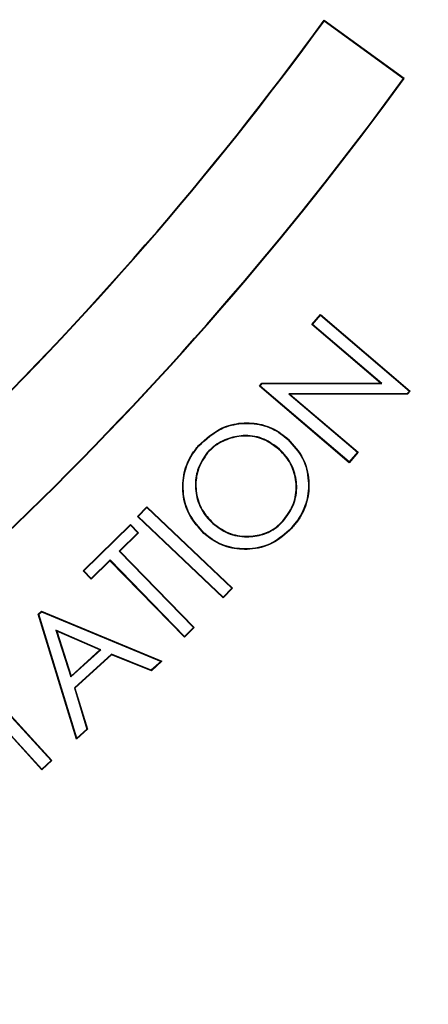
# Model space of a CAD drawing. Header units: millimetres. Extents: x 6921 to 13014, y 3949 to 15982.
# Tile 24 of 37: x 9895 to 9999, y 12413 to 12661. Entities that reach past the tile are written whole.
import ezdxf

# ---------------------------------------------------------------- set-up
doc = ezdxf.new("R2010")
doc.units = ezdxf.units.MM
doc.header["$LTSCALE"] = 5

msp = doc.modelspace()

# ---------------------------------------------------------------- linework, layer by layer
at = {"color": 7, "linetype": 'Continuous', "lineweight": 25}
for p, q in [((9972.23, 12660.94), (9972.2, 12661.12)), ((9992.42, 12646.43), (9972.2, 12661.12)), ((9992.24, 12646.4), (9972.23, 12660.94)), ((9992.24, 12646.4), (9992.42, 12646.43)), ((9969.12, 12584.36), (9971.28, 12586.89)), ((9969.31, 12584.37), (9971.29, 12586.71)), ((9971.29, 12586.71), (9971.28, 12586.89)), ((9971.28, 12586.89), (9993.95, 12567.59)), ((9971.29, 12586.71), (9993.76, 12567.58)), ((9969.31, 12584.37), (9969.12, 12584.36)), ((9986.47, 12569.59), (9969.12, 12584.36)), ((9986.83, 12569.46), (9969.31, 12584.37)), ((9955.87, 12568.79), (9956.54, 12569.58)), ((9956.05, 12568.81), (9956.6, 12569.45)), ((9956.54, 12569.58), (9986.47, 12569.59)), ((9956.6, 12569.45), (9956.54, 12569.58)), ((9956.6, 12569.45), (9986.83, 12569.46)), ((9986.83, 12569.46), (9986.47, 12569.59)), ((9956.05, 12568.81), (9955.87, 12568.79)), ((9978.54, 12549.49), (9955.87, 12568.79)), ((9978.52, 12549.68), (9956.05, 12568.81)), ((9993.2, 12566.92), (9963.29, 12566.85)), ((9963.29, 12566.85), (9963.65, 12566.72)), ((9963.29, 12566.85), (9980.61, 12552.12)), ((9993.26, 12566.79), (9963.65, 12566.72)), ((9963.65, 12566.72), (9980.79, 12552.13)), ((9993.76, 12567.58), (9993.2, 12566.92)), ((9993.2, 12566.92), (9993.26, 12566.79)), ((9993.95, 12567.59), (9993.26, 12566.79)), ((9993.76, 12567.58), (9993.95, 12567.59)), ((9963.16, 12555.44), (9963.07, 12555.34)), ((9980.61, 12552.12), (9978.52, 12549.68)), ((9980.79, 12552.13), (9978.54, 12549.49)), ((9980.61, 12552.12), (9980.79, 12552.13)), ((9978.52, 12549.68), (9978.54, 12549.49)), ((9925.11, 12535.91), (9927.43, 12538.36)), ((9925.29, 12535.91), (9927.44, 12538.18)), ((9927.44, 12538.18), (9927.43, 12538.36)), ((9927.43, 12538.36), (9949.1, 12517.87)), ((9927.44, 12538.18), (9948.91, 12517.87)), ((9925.29, 12535.91), (9925.11, 12535.91)), ((9946.77, 12515.42), (9925.11, 12535.91)), ((9946.77, 12515.6), (9925.29, 12535.91)), ((9911.37, 12522.19), (9923.37, 12533.91)), ((9911.55, 12522.19), (9923.37, 12533.72)), ((9925.21, 12531.83), (9920.45, 12527.18)), ((9925.4, 12531.83), (9920.64, 12527.18)), ((9923.37, 12533.72), (9923.37, 12533.91)), ((9923.37, 12533.91), (9925.4, 12531.83)), ((9923.37, 12533.72), (9925.21, 12531.83)), ((9925.21, 12531.83), (9925.4, 12531.83)), ((9920.45, 12527.18), (9920.64, 12527.18)), ((9920.45, 12527.18), (9939.27, 12507.9)), ((9920.64, 12527.18), (9939.45, 12507.9)), ((9918.18, 12524.96), (9913.39, 12520.3)), ((9918.17, 12524.78), (9913.39, 12520.11)), ((9918.18, 12524.96), (9918.17, 12524.78)), ((9936.99, 12505.5), (9918.17, 12524.78)), ((9936.99, 12505.68), (9918.18, 12524.96)), ((9911.55, 12522.19), (9911.37, 12522.19)), ((9913.39, 12520.11), (9911.37, 12522.19)), ((9913.39, 12520.3), (9911.55, 12522.19)), ((9913.39, 12520.3), (9913.39, 12520.11)), ((9948.91, 12517.87), (9946.77, 12515.6)), ((9949.1, 12517.87), (9946.77, 12515.42)), ((9948.91, 12517.87), (9949.1, 12517.87)), ((9946.77, 12515.6), (9946.77, 12515.42)), ((9900.04, 12511.29), (9900.88, 12512.05)), ((9900.19, 12511.25), (9900.9, 12511.9)), ((9900.9, 12511.9), (9900.88, 12512.05)), ((9900.88, 12512.05), (9931.29, 12499.39)), ((9900.9, 12511.9), (9931.05, 12499.35)), ((9900.19, 12511.25), (9900.04, 12511.29)), ((9909.75, 12479.73), (9900.04, 12511.29)), ((9909.81, 12479.97), (9900.19, 12511.25)), ((9904.51, 12507.23), (9908.31, 12495.44)), ((9915.85, 12502.32), (9904.51, 12507.23)), ((9904.51, 12507.23), (9904.72, 12506.99)), ((9904.72, 12506.99), (9908.37, 12495.67)), ((9915.62, 12502.28), (9904.72, 12506.99)), ((9939.27, 12507.9), (9936.99, 12505.68)), ((9939.45, 12507.9), (9936.99, 12505.5)), ((9939.27, 12507.9), (9939.45, 12507.9)), ((9936.99, 12505.68), (9936.99, 12505.5)), ((9908.31, 12495.44), (9915.85, 12502.32)), ((9908.37, 12495.67), (9915.62, 12502.28)), ((9915.85, 12502.32), (9915.62, 12502.28)), ((9918.51, 12501.2), (9909.18, 12492.68)), ((9918.53, 12501.05), (9909.33, 12492.64)), ((9928.59, 12497.11), (9918.51, 12501.2)), ((9918.51, 12501.2), (9918.53, 12501.05)), ((9928.62, 12496.95), (9918.53, 12501.05)), ((9931.29, 12499.39), (9928.62, 12496.95)), ((9931.05, 12499.35), (9931.29, 12499.39)), ((9931.05, 12499.35), (9928.59, 12497.11)), ((9928.59, 12497.11), (9928.62, 12496.95)), ((9908.31, 12495.44), (9908.37, 12495.67)), ((9900.92, 12472.01), (9882.75, 12491.91)), ((9900.93, 12472.19), (9882.76, 12492.1)), ((9885.11, 12494.25), (9903.28, 12474.34)), ((9885.29, 12494.24), (9903.46, 12474.33)), ((9909.18, 12492.68), (9912.36, 12482.29)), ((9909.18, 12492.68), (9909.33, 12492.64)), ((9909.33, 12492.64), (9912.51, 12482.25)), ((9912.51, 12482.25), (9909.75, 12479.73)), ((9912.36, 12482.29), (9909.81, 12479.97)), ((9912.36, 12482.29), (9912.51, 12482.25)), ((9909.81, 12479.97), (9909.75, 12479.73)), ((9903.46, 12474.33), (9900.92, 12472.01)), ((9900.93, 12472.19), (9900.92, 12472.01)), ((9903.28, 12474.34), (9900.93, 12472.19)), ((9903.28, 12474.34), (9903.46, 12474.33))]:
    msp.add_line(p, q, dxfattribs=at)
at = {"color": 7, "linetype": 'Continuous', "lineweight": 25, "flags": 128}
for points in [[(9940.63, 12553.75), (9940.61, 12553.78), (9940.58, 12553.81), (9940.54, 12553.84)], [(9960.92, 12552.95), (9960.89, 12552.92), (9960.86, 12552.89), (9960.83, 12552.85)], [(9963.94, 12533.02), (9963.97, 12533), (9964, 12532.97), (9964.04, 12532.94)]]:
    msp.add_lwpolyline(points, dxfattribs=at)
at = {"color": 7, "linetype": 'Continuous', "lineweight": 25}
for centre, radius, start, end in [((9560.23, 12998.55), 1975, 181.37813, 358.62187), ((9560.23, 12998.55), 1975, 270, 358.62187), ((9560.23, 12998.55), 1971.39, 275.56355, 358.61935), ((9560.23, 12998.55), 1970, 275.61223, 358.61837), ((9304.76, 13146.05), 825.13, 303.87557, 323.99091), ((9304.76, 13146.05), 825, 303.88487, 324), ((9304.76, 13146.05), 849.87, 303.83724, 323.99117), ((9304.76, 13146.05), 850, 303.84587, 324), ((10000.18, 12615.86), 85.86, 227.9885, 228.0759), ((9933.21, 12543.99), 14.69, 317.9852, 318.496), ((9989.2, 12564.51), 40.41, 227.3166, 227.5023), ((10009.19, 12471.63), 90.2, 138.199, 138.2822)]:
    msp.add_arc(centre, radius, start, end, dxfattribs=at)
at = {"color": 8, "linetype": 'Continuous', "lineweight": 25}
msp.add_arc((9560.23, 12998.55), 1971.39, 275.56318, 358.61935, dxfattribs=at)
at = {"color": 7, "linetype": 'Continuous', "lineweight": 25}
for points, knots in [([(12620.69, 11123.1), (12641.43, 11164.08), (12682.51, 11245.26), (12737.23, 11368.87), (12786.82, 11491.67), (12830.77, 11613.6), (12869.3, 11734.3), (12902.67, 11853.55), (12931.15, 11971.19), (12955, 12087.06), (12974.46, 12201.02), (12989.8, 12312.95), (13001.26, 12422.74), (13009.37, 12534.43), (13013.9, 12647.75), (13014.64, 12762.4), (13011.71, 12873.93), (13005.43, 12982.25), (12996.09, 13087.29), (12983.26, 13194.78), (12966.68, 13304.23), (12946.11, 13415.08), (12922.89, 13521.18), (12897.28, 13623.11), (12869.61, 13720.8), (12840.21, 13814.2), (12809.63, 13902.73), (12778.22, 13986.43), (12746.49, 14064.91), (12714.57, 14138.76), (12682.26, 14209.13), (12648.97, 14277.58), (12605.31, 14362.63), (12549.92, 14462.63), (12480.88, 14575.38), (12408.86, 14682.67), (12334.22, 14784.56), (12257.33, 14881.15), (12178.54, 14972.55), (12097.69, 15059.37), (12013.69, 15143.01), (11925.2, 15224.64), (11831.23, 15304.76), (11731.62, 15383.01), (11626.26, 15458.97), (11515.15, 15532.17), (11399.27, 15601.49), (11286.61, 15662.5), (11178.55, 15715.14), (11076.4, 15762.3), (10972.71, 15806.53), (10867.17, 15846.58), (10760.01, 15881.03), (10651.87, 15909.62), (10543.34, 15932.34), (10434.86, 15949.61), (10326.69, 15962.9), (10218.31, 15973.43), (10109.1, 15980.37), (9999.18, 15982.39), (9889.4, 15979.36), (9780.22, 15972.16), (9671.12, 15961.12), (9561.39, 15945.97), (9450.93, 15926.23), (9349.23, 15904.91), (9255.48, 15884.32), (9168.75, 15864.46), (9079.52, 15841.01), (8991.01, 15812.1), (8905.72, 15779.36), (8821.9, 15749.62), (8739.94, 15716.68), (8648.69, 15676.98), (8548.59, 15628.89), (8440.17, 15571.03), (8333.16, 15507.83), (8228.94, 15439.99), (8128.74, 15368.4), (8033.16, 15293.76), (7942.18, 15216.35), (7855.77, 15136.44), (7773.91, 15054.29), (7696.55, 14970.17), (7623.64, 14884.3), (7560.73, 14804.05), (7506.71, 14730.15), (7460.6, 14663.11), (7416.88, 14595.55), (7375.6, 14527.67), (7337.07, 14459.54), (7301.21, 14391.39), (7267.36, 14322.09), (7235.84, 14252.22), (7205.87, 14180.02), (7177.37, 14104.91), (7149.77, 14024.38), (7123.57, 13938.36), (7099.43, 13847.39), (7077.86, 13751.53), (7059.28, 13650.85), (7044.4, 13544.85), (7035.24, 13456.57), (7032.39, 13403.6), (7031.55, 13387.83)], [0, 0, 0, 0, 0.012608, 0.024975, 0.0371, 0.04896, 0.060551, 0.071879, 0.082951, 0.093773, 0.10435, 0.114687, 0.124786, 0.134651, 0.145427, 0.155917, 0.166124, 0.176051, 0.1857, 0.195073, 0.205768, 0.216084, 0.226022, 0.235583, 0.244933, 0.253893, 0.262463, 0.270644, 0.278434, 0.285704, 0.292728, 0.299693, 0.3066, 0.318974, 0.331067, 0.342887, 0.35444, 0.365734, 0.376773, 0.387562, 0.398298, 0.40931, 0.420606, 0.432193, 0.444074, 0.456258, 0.468711, 0.481135, 0.491421, 0.501705, 0.512023, 0.522365, 0.532687, 0.542911, 0.553061, 0.563114, 0.57306, 0.582978, 0.593005, 0.603098, 0.613151, 0.623147, 0.633132, 0.643253, 0.653552, 0.663933, 0.671781, 0.679904, 0.68836, 0.697102, 0.705451, 0.713439, 0.721518, 0.729696, 0.740756, 0.751997, 0.763425, 0.774865, 0.78613, 0.797223, 0.808151, 0.818917, 0.829526, 0.839982, 0.850287, 0.860445, 0.86797, 0.875415, 0.882781, 0.89006, 0.897222, 0.904267, 0.9112, 0.918394, 0.925307, 0.932658, 0.940447, 0.948675, 0.957341, 0.966281, 0.975645, 0.985439, 0.995664, 1, 1, 1, 1]), ([(8507.91, 11281.31), (8507.91, 11281.31), (8476.92, 11301.97), (8411.44, 11339.76), (8320.41, 11406.42), (8232.19, 11477.09), (8148.42, 11552.89), (8068.9, 11633.23), (7993.98, 11718.09), (7923.71, 11807.23), (7858.44, 11900.21), (7798.45, 11996.59), (7743.87, 12096.25), (7694.99, 12199.1), (7651.91, 12304.94), (7614.77, 12413.22), (7583.73, 12523.4), (7558.95, 12634.99), (7540.55, 12747.7), (7528.69, 12861.38), (7523.26, 12975.8), (7524.24, 13090.54), (7531.59, 13205.05), (7545.29, 13318.79), (7565.37, 13431.51), (7591.95, 13543), (7624.88, 13653.07), (7663.96, 13761.3), (7709, 13867.2), (7759.83, 13970.24), (7811.38, 14061.54), (7862.3, 14141.57), (7911.18, 14211.12), (7963.02, 14278.5), (8024.37, 14351.79), (8096.42, 14429.83), (8180.44, 14510.97), (8268.43, 14586.8), (8360.19, 14657.12), (8455.41, 14721.87), (8554.23, 14781.32), (8656.21, 14835.19), (8760.86, 14883.21), (8867.83, 14925.18), (8976.98, 14960.89), (9088.09, 14990.43), (9200.84, 15013.77), (9314.72, 15030.83), (9429.18, 15041.51), (9543.9, 15045.74), (9658.68, 15043.36), (9773.33, 15034.5), (9887.49, 15019.26), (10000.64, 14997.71), (10112.23, 14969.95), (10221.98, 14935.99), (10329.67, 14895.72), (10435.14, 14849.32), (10538.01, 14797.01), (10637.82, 14739.06), (10734.1, 14675.73), (10826.34, 14607.32), (10914.35, 14533.85), (10998.08, 14455.58), (11077.46, 14372.67), (11152.15, 14285.49), (11221.78, 14194.45), (11286.19, 14099.64), (11345.15, 14001.12), (11398.62, 13899.09), (11446.39, 13794.08), (11488.26, 13686.57), (11523.99, 13577.07), (11553.42, 13465.98), (11576.38, 13353.48), (11592.98, 13239.77), (11603.25, 13125.14), (11607.16, 13010.11), (11604.68, 12895.22), (11595.77, 12780.77), (11580.31, 12666.96), (11558.45, 12553.97), (11530.28, 12442.21), (11495.97, 12332.17), (11455.56, 12224.43), (11410.25, 12121.12), (11359.42, 12023.06), (11324.9, 11959.48), (11304.87, 11929.43), (11304.87, 11929.43)], [0, 0, 0, 0, 0, 0.011727, 0.023483, 0.035251, 0.04701, 0.05874, 0.070524, 0.082337, 0.094158, 0.105971, 0.117755, 0.129604, 0.14149, 0.153396, 0.165302, 0.177189, 0.189038, 0.200911, 0.212822, 0.224752, 0.236683, 0.248594, 0.260468, 0.272375, 0.284319, 0.296283, 0.308246, 0.320191, 0.332098, 0.340926, 0.349763, 0.358602, 0.367432, 0.379564, 0.391706, 0.403839, 0.415771, 0.427742, 0.439731, 0.45172, 0.463691, 0.475623, 0.487537, 0.499488, 0.511459, 0.52343, 0.535381, 0.547295, 0.559211, 0.571166, 0.583139, 0.595113, 0.607067, 0.618984, 0.630925, 0.642904, 0.654902, 0.666901, 0.678881, 0.690823, 0.702701, 0.714615, 0.726549, 0.738482, 0.750397, 0.762275, 0.774211, 0.786186, 0.798179, 0.810173, 0.822148, 0.834084, 0.845993, 0.857939, 0.869905, 0.88187, 0.893817, 0.905726, 0.917652, 0.929617, 0.941602, 0.953585, 0.965549, 0.977475, 0.988738, 1, 1, 1, 1, 1]), ([(10800.45, 13564.22), (10807.07, 13549.97), (10826.16, 13508.84), (10851.92, 13438.22), (10878.03, 13352.78), (10898.28, 13265.52), (10912.81, 13177.24), (10921.51, 13088.51), (10924.47, 12999.53), (10921.62, 12910.26), (10912.9, 12821.13), (10898.37, 12732.81), (10878.14, 12645.92), (10852.35, 12560.71), (10821, 12477.15), (10784.13, 12395.57), (10741.99, 12316.57), (10694.92, 12240.71), (10643.15, 12168.28), (10586.69, 12099.24), (10525.65, 12033.8), (10460.41, 11972.46), (10391.47, 11915.68), (10319.2, 11863.68), (10243.61, 11816.48), (10164.8, 11774.17), (10083.31, 11737.09), (9999.71, 11705.53), (9914.54, 11679.59), (9827.83, 11659.24), (9739.61, 11644.69), (9650.24, 11635.51), (9590.24, 11634.42), (9560.23, 11633.87)], [0, 0, 0, 0, 0.017284, 0.049897, 0.082632, 0.115586, 0.14841, 0.181046, 0.21365, 0.246348, 0.279281, 0.312154, 0.344807, 0.377404, 0.410079, 0.44297, 0.47588, 0.508564, 0.541164, 0.573813, 0.606665, 0.6396, 0.672307, 0.704903, 0.737534, 0.77033, 0.803284, 0.836015, 0.868614, 0.90122, 0.933977, 0.966974, 1, 1, 1, 1]), ([(9888.75, 11686.01), (9896.33, 11687.74), (9932.55, 11695.99), (9996.06, 11716.42), (10078.86, 11747.38), (10159.46, 11784.15), (10237.6, 11826.1), (10312.76, 11873.12), (10384.67, 11924.89), (10452.99, 11981.25), (10517.45, 12041.96), (10577.82, 12106.68), (10633.81, 12175.13), (10685.28, 12247.2), (10732.05, 12322.55), (10773.81, 12400.89), (10810.25, 12481.62), (10841.32, 12564.39), (10866.88, 12648.88), (10886.92, 12735), (10901.36, 12822.41), (10910.01, 12910.78), (10912.82, 12999.44), (10909.91, 13087.96), (10901.26, 13175.93), (10886.86, 13263.22), (10866.91, 13349.49), (10841.06, 13434.22), (10815.49, 13504.35), (10796.53, 13545.24), (10790, 13559.34)], [0, 0, 0, 0, 0.0098361, 0.0470065, 0.0842866, 0.1216802, 0.1590163, 0.1964574, 0.2337951, 0.2710741, 0.308455, 0.3457762, 0.3830028, 0.4202931, 0.4577756, 0.4951457, 0.5325647, 0.5697952, 0.6069522, 0.6441936, 0.6816128, 0.7189887, 0.7564832, 0.7937879, 0.8309997, 0.8682763, 0.9056682, 0.9429691, 0.9803398, 1, 1, 1, 1]), ([(9940.54, 12553.84), (9942.36, 12555.51), (9945.47, 12558.37), (9951.35, 12559.77), (9956.61, 12559.4), (9960.61, 12557.59), (9962.56, 12555.95), (9963.16, 12555.44)], [0, 0, 0, 0, 0.288189, 0.492937, 0.697213, 0.906981, 1, 1, 1, 1]), ([(9940.63, 12553.75), (9942.44, 12555.41), (9945.52, 12558.24), (9951.35, 12559.63), (9956.57, 12559.27), (9960.54, 12557.48), (9962.48, 12555.85), (9963.07, 12555.34)], [0, 0, 0, 0, 0.287914, 0.492571, 0.696751, 0.906557, 1, 1, 1, 1]), ([(9960.92, 12552.95), (9959.69, 12553.87), (9957.17, 12555.78), (9952.52, 12556.62), (9948.09, 12555.82), (9944.8, 12554.16), (9943.25, 12552.6), (9942.71, 12552.06)], [0, 0, 0, 0, 0.225195, 0.465447, 0.674149, 0.88712, 1, 1, 1, 1]), ([(9960.83, 12552.85), (9959.6, 12553.77), (9957.09, 12555.67), (9952.47, 12556.49), (9948.09, 12555.68), (9944.85, 12554.03), (9943.32, 12552.5), (9942.81, 12551.98)], [0, 0, 0, 0, 0.227562, 0.467709, 0.676379, 0.889885, 1, 1, 1, 1]), ([(9963.07, 12555.34), (9964.45, 12553.83), (9967.15, 12550.87), (9968.49, 12545.16), (9968.06, 12539.74), (9966.2, 12535.71), (9964.51, 12533.7), (9963.94, 12533.02)], [0, 0, 0, 0, 0.244188, 0.476436, 0.683636, 0.893272, 1, 1, 1, 1]), ([(9963.16, 12555.44), (9964.55, 12553.91), (9967.27, 12550.93), (9968.63, 12545.17), (9968.19, 12539.7), (9966.31, 12535.64), (9964.61, 12533.62), (9964.04, 12532.94)], [0, 0, 0, 0, 0.244504, 0.476671, 0.683984, 0.893629, 1, 1, 1, 1]), ([(9941.86, 12531.65), (9940.56, 12533.09), (9937.97, 12535.94), (9936.31, 12541.5), (9936.63, 12546.96), (9938.31, 12551.13), (9939.97, 12553.15), (9940.54, 12553.84)], [0, 0, 0, 0, 0.2336158, 0.4654176, 0.6825136, 0.8908776, 1, 1, 1, 1]), ([(9941.95, 12531.75), (9940.66, 12533.18), (9938.08, 12536.01), (9936.44, 12541.52), (9936.76, 12546.94), (9938.43, 12551.07), (9940.07, 12553.07), (9940.63, 12553.75)], [0, 0, 0, 0, 0.234045, 0.465877, 0.683045, 0.891353, 1, 1, 1, 1]), ([(9942.71, 12552.06), (9941.84, 12550.78), (9940.23, 12548.39), (9939.5, 12543.93), (9940.15, 12539.61), (9942.01, 12536.25), (9943.57, 12534.71), (9944.13, 12534.16)], [0, 0, 0, 0, 0.231546, 0.43235, 0.667912, 0.881958, 1, 1, 1, 1]), ([(9942.81, 12551.98), (9941.94, 12550.69), (9940.34, 12548.31), (9939.63, 12543.87), (9940.29, 12539.6), (9942.15, 12536.29), (9943.68, 12534.79), (9944.21, 12534.26)], [0, 0, 0, 0, 0.234096, 0.434498, 0.671311, 0.885175, 1, 1, 1, 1]), ([(9961.81, 12534.81), (9962.72, 12536.04), (9964.54, 12538.5), (9965.43, 12543.02), (9964.76, 12547.35), (9963.02, 12550.66), (9961.44, 12552.24), (9960.83, 12552.85)], [0, 0, 0, 0, 0.227142, 0.453352, 0.666168, 0.871366, 1, 1, 1, 1]), ([(9961.91, 12534.72), (9962.82, 12535.95), (9964.65, 12538.42), (9965.56, 12542.97), (9964.9, 12547.34), (9963.15, 12550.71), (9961.54, 12552.32), (9960.92, 12552.95)], [0, 0, 0, 0, 0.224756, 0.45103, 0.663841, 0.869224, 1, 1, 1, 1]), ([(9944.13, 12534.16), (9945.35, 12533.24), (9947.87, 12531.33), (9952.48, 12530.57), (9956.73, 12531.18), (9959.89, 12532.72), (9961.35, 12534.17), (9961.91, 12534.72)], [0, 0, 0, 0, 0.231225, 0.477149, 0.687437, 0.880543, 1, 1, 1, 1]), ([(9944.21, 12534.26), (9945.44, 12533.33), (9947.95, 12531.44), (9952.53, 12530.71), (9956.73, 12531.32), (9959.84, 12532.84), (9961.27, 12534.27), (9961.81, 12534.81)], [0, 0, 0, 0, 0.233698, 0.47922, 0.68976, 0.882376, 1, 1, 1, 1]), ([(9964.04, 12532.94), (9962.49, 12531.52), (9959.47, 12528.76), (9953.67, 12527.4), (9948.15, 12527.82), (9944.24, 12529.63), (9942.37, 12531.22), (9941.86, 12531.65)], [0, 0, 0, 0, 0.2524417, 0.4903646, 0.7006951, 0.9188451, 1, 1, 1, 1]), ([(9963.94, 12533.02), (9962.4, 12531.62), (9959.42, 12528.88), (9953.66, 12527.53), (9948.19, 12527.94), (9944.31, 12529.75), (9942.45, 12531.32), (9941.95, 12531.75)], [0, 0, 0, 0, 0.252243, 0.4903, 0.700554, 0.918761, 1, 1, 1, 1])]:
    msp.add_open_spline(points, degree=3, knots=knots, dxfattribs=at)
at = {"color": 8, "linetype": 'Continuous', "lineweight": 25}
for points, knots in [([(11013.98, 13663.79), (11015.85, 13659.98), (11032.68, 13625.81), (11058.91, 13558.81), (11090.78, 13466.74), (11115.35, 13376.48), (11134.14, 13288.72), (11147.99, 13199.89), (11156.89, 13110.44), (11160.76, 13020.78), (11159.55, 12931.02), (11153.12, 12841.32), (11141.57, 12751.83), (11125, 12662.99), (11103.5, 12575.22), (11077.16, 12488.92), (11046.03, 12404.36), (11010.06, 12321.74), (10969.41, 12241.14), (10924.26, 12162.81), (10874.83, 12087.11), (10821.35, 12014.39), (10764.01, 11944.99), (10702.86, 11879.08), (10638.09, 11816.69), (10569.85, 11757.89), (10498.47, 11702.96), (10424.26, 11652.16), (10347.82, 11605.91), (10269.28, 11564.3), (10188.85, 11527.24), (10106.38, 11494.57), (10022.24, 11466.55), (9936.88, 11442.87), (9879.09, 11431.17), (9850.23, 11425.33)], [0, 0, 0, 0, 0.004375, 0.039308, 0.074136, 0.104917, 0.135797, 0.166726, 0.197654, 0.228532, 0.259314, 0.290258, 0.3213, 0.352393, 0.383487, 0.414531, 0.445475, 0.476434, 0.507491, 0.538598, 0.569705, 0.600762, 0.631722, 0.662567, 0.693508, 0.724499, 0.75549, 0.786431, 0.817276, 0.847653, 0.878123, 0.908639, 0.939156, 0.969624, 1, 1, 1, 1]), ([(9847.44, 11475.68), (9880.53, 11482.62), (9946.81, 11496.53), (10044.3, 11525.69), (10139.91, 11560.67), (10232.92, 11601.85), (10318.63, 11646.68), (10397.21, 11694.23), (10469.11, 11743.45), (10538.27, 11796.67), (10604.39, 11853.63), (10667.14, 11914.08), (10726.38, 11977.94), (10781.93, 12045.17), (10833.75, 12115.62), (10881.64, 12188.97), (10925.38, 12264.86), (10964.76, 12342.94), (10999.6, 12422.99), (11029.76, 12504.9), (11055.27, 12588.49), (11076.1, 12673.52), (11092.16, 12759.58), (11103.34, 12846.26), (11109.57, 12933.14), (11110.74, 13020.09), (11106.99, 13106.94), (11098.37, 13193.58), (11084.95, 13279.61), (11066.76, 13364.61), (11042.81, 13452.55), (11011.83, 13542.07), (10986.44, 13606.89), (10970.41, 13639.43), (10968.79, 13642.71)], [0, 0, 0, 0, 0.036095, 0.072306, 0.108558, 0.14477, 0.180866, 0.211789, 0.242808, 0.273877, 0.304946, 0.335966, 0.366888, 0.397925, 0.42906, 0.460245, 0.491429, 0.522563, 0.5536, 0.584617, 0.615732, 0.646898, 0.678063, 0.709178, 0.740194, 0.771044, 0.801992, 0.83299, 0.863988, 0.894937, 0.925788, 0.961261, 0.996088, 1, 1, 1, 1]), ([(10924.5, 13622.06), (10934.66, 13598.84), (10956.33, 13549.28), (10983.18, 13470.9), (11006.92, 13387.96), (11025.6, 13303.65), (11039.3, 13218.47), (11047.86, 13132.81), (11051.12, 13047.78), (11049.11, 12963.55), (11042.12, 12880.27), (11030.27, 12797.37), (11013.66, 12715.22), (10992.41, 12634.21), (10964.92, 12549.4), (10930.07, 12461.26), (10886.94, 12370.43), (10837.78, 12282.39), (10782.89, 12197.7), (10725.27, 12120.55), (10665.82, 12050.66), (10605.48, 11987.49), (10541.38, 11927.66), (10473.85, 11871.5), (10403.16, 11819.33), (10330.33, 11771.94), (10255.52, 11729.39), (10179, 11691.51), (10100.21, 11657.94), (10019.53, 11628.85), (9937.37, 11604.45), (9849.82, 11583.91), (9756.88, 11568.26), (9658.8, 11558.37), (9560.75, 11555.04), (9463.14, 11558.34), (9366.37, 11568.05), (9270.37, 11584.04), (9175.8, 11606.17), (9083.17, 11634.36), (8992.82, 11668.63), (8904.95, 11708.68), (8819.88, 11754.25), (8738.13, 11804.99), (8659.51, 11861.1), (8584.38, 11922.57), (8512.95, 11989.19), (8445.95, 12060.14), (8383.93, 12135.06), (8332.27, 12205.28), (8303.37, 12251.61), (8291.51, 12270.63)], [0, 0, 0, 0, 0.017274, 0.0368769, 0.0565465, 0.076248, 0.0959471, 0.115611, 0.1352102, 0.1542406, 0.1733304, 0.1924526, 0.2115776, 0.2306736, 0.2497083, 0.2724703, 0.2953056, 0.3181652, 0.3409997, 0.363761, 0.3833421, 0.4029908, 0.4226715, 0.4423497, 0.4619922, 0.4815694, 0.5004928, 0.5194826, 0.5385049, 0.5575255, 0.5765115, 0.5954323, 0.6171908, 0.6389753, 0.6607334, 0.6821513, 0.7036431, 0.7251611, 0.746655, 0.7680746, 0.7894642, 0.8109231, 0.8324077, 0.8538706, 0.8752636, 0.8971208, 0.9190454, 0.9409949, 0.9629234, 0.9847839, 1, 1, 1, 1]), ([(8312.52, 12280.42), (8322.96, 12263.46), (8350.05, 12219.46), (8399.97, 12152.1), (8461.1, 12078.17), (8527.24, 12008.2), (8597.73, 11942.47), (8671.86, 11881.84), (8749.43, 11826.51), (8830.07, 11776.47), (8913.99, 11731.54), (9000.67, 11692.04), (9089.79, 11658.25), (9181.14, 11630.46), (9274.39, 11608.63), (9369.06, 11592.87), (9464.49, 11583.29), (9560.74, 11580.03), (9657.42, 11583.32), (9754.14, 11593.07), (9845.79, 11608.51), (9932.14, 11628.75), (10013.17, 11652.82), (10092.75, 11681.5), (10170.46, 11714.61), (10245.93, 11751.95), (10319.73, 11793.92), (10391.58, 11840.66), (10461.33, 11892.11), (10527.98, 11947.51), (10591.22, 12006.52), (10650.77, 12068.82), (10709.43, 12137.76), (10766.31, 12213.86), (10820.5, 12297.4), (10869.04, 12384.25), (10911.61, 12473.85), (10946.02, 12560.79), (10973.17, 12644.43), (10994.16, 12724.32), (11010.57, 12805.32), (11022.29, 12887.07), (11029.21, 12969.19), (11031.23, 13052.26), (11028.04, 13136.13), (11019.62, 13220.62), (11006.13, 13304.65), (10987.72, 13387.82), (10964.32, 13469.63), (10938.4, 13545.51), (10917.66, 13593), (10908.28, 13614.5)], [0, 0, 0, 0, 0.0137511, 0.035675, 0.057667, 0.07968, 0.1016679, 0.1235884, 0.1450308, 0.1665433, 0.1880775, 0.2095859, 0.2310248, 0.2524857, 0.274021, 0.2955804, 0.3171137, 0.3385727, 0.3603716, 0.3821968, 0.403996, 0.4229574, 0.4419841, 0.4610455, 0.4801086, 0.4991391, 0.5181031, 0.5377336, 0.5574297, 0.5771616, 0.5968961, 0.6165984, 0.6362331, 0.6590662, 0.6819725, 0.7049042, 0.7278114, 0.7506452, 0.7697334, 0.788883, 0.8080615, 0.8272374, 0.8463805, 0.8654644, 0.885121, 0.9048427, 0.9245994, 0.9443586, 0.964086, 0.9837464, 1, 1, 1, 1]), ([(10864.45, 13594.06), (10867.46, 13587.21), (10881.95, 13554.25), (10903.33, 13493.5), (10928.26, 13412.14), (10947.95, 13329.51), (10962.95, 13245.94), (10973.15, 13161.57), (10978.55, 13076.79), (10979.11, 12991.98), (10974.77, 12907.06), (10965.35, 12822.18), (10950.87, 12737.48), (10931.45, 12653.57), (10907.19, 12570.85), (10878.2, 12489.7), (10844.63, 12410.66), (10806.48, 12333.87), (10763.97, 12259.42), (10717.12, 12187.27), (10666.17, 12117.77), (10611.32, 12051.27), (10552.85, 11988.01), (10490.41, 11928.47), (10423.92, 11873.04), (10353.71, 11821.75), (10280.22, 11774.95), (10203.9, 11732.97), (10124.32, 11695.74), (10041.58, 11663.61), (9955.93, 11636.64), (9868.51, 11615.2), (9779.92, 11599.39), (9698.71, 11590.37), (9625.42, 11586.16), (9581.96, 11586.22), (9560.23, 11586.26)], [0, 0, 0, 0, 0.007982, 0.038436, 0.068794, 0.099047, 0.129394, 0.159788, 0.190182, 0.220529, 0.250783, 0.2814, 0.312116, 0.342882, 0.373648, 0.404363, 0.43498, 0.465307, 0.495732, 0.526206, 0.556678, 0.587101, 0.617426, 0.647653, 0.678011, 0.708435, 0.738858, 0.769212, 0.799437, 0.830469, 0.861606, 0.892778, 0.923916, 0.954949, 0.977474, 1, 1, 1, 1]), ([(9560.23, 11610.68), (9560.23, 11610.68), (9581.69, 11610.68), (9624.61, 11610.49), (9696.91, 11614.63), (9776.96, 11623.48), (9864.24, 11639.04), (9950.35, 11660.16), (10034.73, 11686.76), (10116.23, 11718.45), (10194.62, 11755.17), (10269.79, 11796.57), (10342.18, 11842.71), (10411.33, 11893.28), (10476.83, 11947.93), (10538.38, 12006.67), (10596.05, 12069.1), (10650.2, 12134.76), (10700.49, 12203.36), (10746.73, 12274.56), (10788.7, 12348.03), (10826.35, 12423.78), (10859.49, 12501.76), (10888.11, 12581.81), (10912.05, 12663.41), (10931.23, 12746.18), (10945.54, 12829.72), (10954.86, 12913.44), (10959.16, 12997.21), (10958.63, 13080.89), (10953.31, 13164.55), (10943.26, 13247.82), (10928.46, 13330.29), (10909.04, 13411.86), (10884.4, 13492.16), (10863.98, 13550.46), (10850.43, 13581.36), (10848.19, 13586.48)], [0, 0, 0, 0, 0, 0.022593, 0.045186, 0.076234, 0.107387, 0.138576, 0.169728, 0.200775, 0.231013, 0.26138, 0.291815, 0.322252, 0.352623, 0.382863, 0.413265, 0.443765, 0.474315, 0.504867, 0.535369, 0.565773, 0.596472, 0.627269, 0.658116, 0.688964, 0.719762, 0.750462, 0.780801, 0.811234, 0.841715, 0.872195, 0.902628, 0.932967, 0.963408, 0.993946, 1, 1, 1, 1])]:
    msp.add_open_spline(points, degree=3, knots=knots, dxfattribs=at)

doc.saveas('drawing.dxf')
